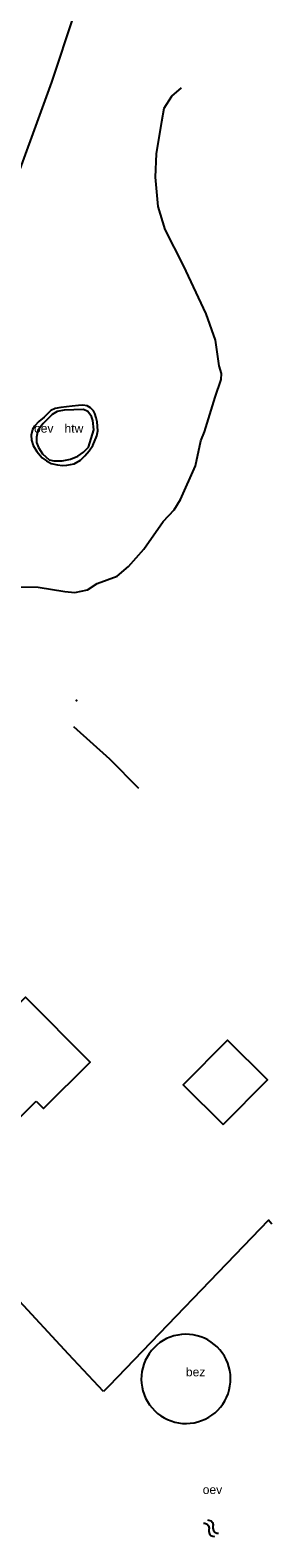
# Model space of a CAD drawing. Header units: metres. Extents: x 1500 to 3874, y -180 to 515.
# Tile 4 of 7: x 2841 to 2869, y 21 to 196. Entities that reach past the tile are written whole.
import ezdxf
from ezdxf.enums import TextEntityAlignment as Align

# ---------------------------------------------------------------- set-up
doc = ezdxf.new("R2010")
doc.units = ezdxf.units.M
for name, color, linetype in [('L1', 8, 'Continuous'), ('Label_vlakobject', 7, 'Continuous'), ('Overig_bouwwerk', 20, 'Continuous'), ('Pand_hoofdgebouw', 1, 'Continuous'), ('Put', 10, 'Continuous'), ('Terrein_erf', 8, 'Continuous'), ('Water', 5, 'Continuous'), ('Water_ondersteunend', 134, 'Continuous')]:
    doc.layers.add(name, color=color, linetype=linetype)
doc.styles.get("Standard").update_dxf_attribs({"font": 'arial.ttf'})

# ---------------------------------------------------------------- blocks, each defined once
blk = doc.blocks.new('WATERSYMBOOL', base_point=(187044.501, 366869.112363))
at = {"layer": 'L1'}
for points in [[(187044.001, 366869.262363), (187044.0635, 366869.324863), (187044.1885, 366869.387363), (187044.3135, 366869.387363), (187044.4385, 366869.324863), (187044.501, 366869.262363), (187044.5635, 366869.199863), (187044.6885, 366869.137363), (187044.8135, 366869.137363), (187044.9385, 366869.199863), (187045.001, 366869.262363)], [(187044.001, 366868.962363), (187044.0635, 366869.024863), (187044.1885, 366869.087363), (187044.3135, 366869.087363), (187044.4385, 366869.024863), (187044.501, 366868.962363), (187044.5635, 366868.899863), (187044.6885, 366868.837363), (187044.8135, 366868.837363), (187044.9385, 366868.899863), (187045.001, 366868.962363)]]:
    blk.add_lwpolyline(points, dxfattribs=at)

msp = doc.modelspace()

# ---------------------------------------------------------------- linework, layer by layer
at = {"layer": 'Overig_bouwwerk'}
msp.add_lwpolyline([(2854.78, 42.39), (2854.54, 42.01), (2854.34, 41.61), (2854.17, 41.19), (2854.04, 40.76), (2853.94, 40.32), (2853.89, 39.87), (2853.88, 39.42), (2853.9, 38.97), (2853.96, 38.52), (2854.07, 38.09), (2854.21, 37.66), (2854.38, 37.24), (2854.6, 36.84), (2854.84, 36.47), (2855.12, 36.11), (2855.43, 35.78), (2855.76, 35.48), (2856.12, 35.21), (2856.51, 34.97), (2856.91, 34.77), (2857.33, 34.6), (2857.76, 34.47), (2858.2, 34.38), (2858.65, 34.32), (2859.1, 34.31), (2859.55, 34.33), (2860, 34.4), (2860.43, 34.5), (2860.86, 34.64), (2861.28, 34.82), (2861.68, 35.03), (2862.05, 35.27), (2862.41, 35.55), (2862.74, 35.86), (2863.04, 36.2), (2863.31, 36.56), (2863.55, 36.94), (2863.75, 37.34), (2863.92, 37.76), (2864.05, 38.19), (2864.14, 38.63), (2864.2, 39.08), (2864.21, 39.53), (2864.19, 39.98), (2864.12, 40.43), (2864.02, 40.87), (2863.88, 41.29), (2863.7, 41.71), (2863.49, 42.11), (2863.24, 42.48), (2862.97, 42.84), (2862.66, 43.17), (2862.32, 43.47), (2861.96, 43.74), (2861.58, 43.98), (2861.18, 44.18), (2860.76, 44.35), (2860.33, 44.48), (2859.89, 44.58), (2859.44, 44.63), (2858.99, 44.64), (2858.54, 44.62), (2858.09, 44.55), (2857.65, 44.45), (2857.22, 44.31), (2856.81, 44.14), (2856.41, 43.92), (2856.03, 43.68), (2855.68, 43.4), (2855.35, 43.09), (2855.05, 42.76), (2854.78, 42.39)], dxfattribs=at)
at = {"layer": 'Pand_hoofdgebouw'}
for points in [[(2841.72, 71.65), (2842.56, 70.8), (2847.94, 76.15), (2840.46, 83.68), (2835.05, 78.3), (2837.47, 75.87), (2833.37, 71.79), (2837.59, 67.55), (2841.72, 71.65)], [(2863.37, 68.94), (2868.49, 74.12), (2863.84, 78.71), (2858.72, 73.53), (2863.37, 68.94)]]:
    msp.add_lwpolyline(points, dxfattribs=at)
at = {"layer": 'Put'}
msp.add_point((2846.39, 118.05), dxfattribs=at)
at = {"layer": 'Terrein_erf'}
msp.add_lwpolyline([(2868.99, 57.4), (2868.59, 57.84), (2850.13, 38.64), (2849.51, 38.03)], dxfattribs=at)
at = {"layer": 'Water'}
for points in [[(2846.08, 197.43), (2843.48, 189.64), (2838.26, 175.32)], [(2838.73, 131.2), (2841.93, 131.15), (2845.03, 130.67), (2846.18, 130.55), (2847.66, 130.86), (2848.77, 131.57), (2851.08, 132.44), (2852.41, 133.55), (2854.18, 135.56), (2856.42, 138.76), (2857.7, 140.13), (2858.4, 141.32), (2860.14, 145.2), (2860.77, 148.09), (2861.18, 149.16), (2862.42, 153.17), (2863.13, 155.2), (2863.18, 155.88), (2862.88, 156.8), (2862.47, 159.77), (2861.4, 162.82), (2858.75, 168.4), (2856.66, 172.59), (2855.82, 175.23), (2855.53, 178.63), (2855.65, 181.34), (2856.24, 185.09), (2856.53, 186.63), (2857.43, 188.02), (2858.52, 188.96)], [(2846.61, 152.19), (2845.87, 152.13), (2844.55, 151.97), (2843.89, 151.85), (2843.41, 151.62), (2842.62, 150.83), (2842.02, 150.34), (2841.52, 149.78), (2841.28, 149.4), (2841.14, 148.77), (2841.17, 148.18), (2841.35, 147.56), (2841.79, 146.85), (2842.42, 146.15), (2842.91, 145.77), (2843.46, 145.47), (2844.17, 145.33), (2844.77, 145.26), (2845.25, 145.27), (2846.09, 145.44), (2846.84, 145.85), (2847.34, 146.36), (2847.83, 146.95), (2848.27, 147.56), (2848.74, 148.67), (2848.86, 149.25), (2848.75, 150.31), (2848.66, 150.77), (2848.48, 151.25), (2848.33, 151.56), (2848, 151.94), (2847.6, 152.16), (2847.12, 152.25), (2846.61, 152.19)], [(2853.59, 107.83), (2850.23, 111.22), (2846.07, 114.99)]]:
    msp.add_lwpolyline(points, dxfattribs=at)
at = {"layer": 'Water_ondersteunend'}
for points in [[(2844.96, 151.67), (2844.15, 151.49), (2843.56, 151.14), (2843.03, 150.62), (2842.53, 150.1), (2842.21, 149.73), (2841.91, 149.28), (2841.73, 148.51), (2841.74, 147.9), (2841.97, 147.33), (2842.46, 146.58), (2843.2, 145.91), (2843.77, 145.77), (2844.73, 145.79), (2845.69, 145.98), (2846.52, 146.34), (2847.2, 146.79), (2847.77, 147.37), (2848.39, 149.37), (2848.26, 150.45), (2848.11, 150.93), (2847.7, 151.49), (2847.17, 151.71), (2844.96, 151.67)], [(2849.51, 38.03), (2845.46, 42.34), (2833.15, 55.6), (2823.7, 65.53), (2817.99, 70.97), (2814.52, 74.18), (2813.51, 74.85), (2812.6, 75.07), (2811.9, 74.98), (2811.07, 75.34), (2808.84, 77.05)]]:
    msp.add_lwpolyline(points, dxfattribs=at)

# ---------------------------------------------------------------- block references
at = {"layer": 'Water', "xscale": 2, "yscale": 2, "rotation": 309.8055710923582}
msp.add_blockref('WATERSYMBOOL', (2861.94, 22.19), dxfattribs=at)

# ---------------------------------------------------------------- texts
at = {"layer": 'Label_vlakobject'}
for s, p in [('oev', (2841.46, 148.75)), ('htw', (2844.99, 148.74)), ('bez', (2859.04, 39.48)), ('oev', (2860.99, 25.85))]:
    msp.add_text(s, height=1, dxfattribs=at).set_placement(p, align=Align.BOTTOM_LEFT)

doc.saveas('drawing.dxf')
